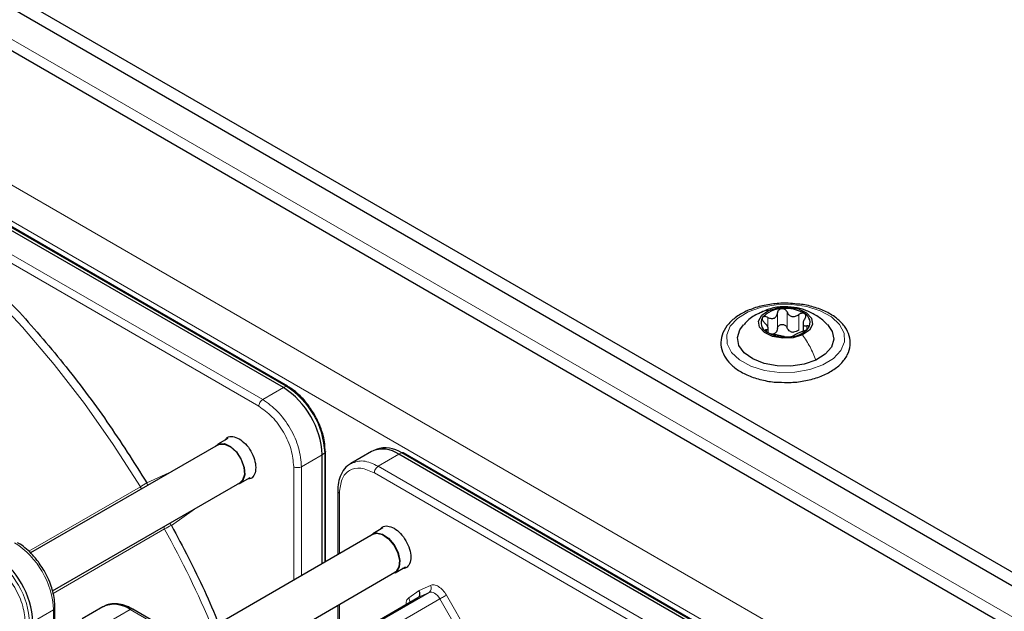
# Paper-space layout 'Blatt2' of a CAD drawing. Header units: millimetres. Extents: x 5 to 418, y 2 to 292.
# Tile 57 of 93: x 125 to 143, y 224 to 235. Entities that reach past the tile are written whole.
import ezdxf

# ---------------------------------------------------------------- set-up
doc = ezdxf.new("R2010")
doc.units = ezdxf.units.MM

psp = doc.layouts.new('Blatt2')

# ---------------------------------------------------------------- linework, layer by layer
at = {"color": 7, "linetype": 'Continuous', "lineweight": 25}
for p, q in [((114.817, 240.627), (160.354, 214.338)), ((114.817, 240.382), (160.354, 214.093)), ((115.184, 239.386), (150.936, 218.747)), ((129.512, 227.834), (113.941, 236.823)), ((129.59, 227.86), (114.019, 236.848)), ((138.356, 228.836), (138.356, 228.916)), ((138.993, 229.004), (138.993, 228.866)), ((129.59, 227.86), (129.591, 227.859)), ((128.499, 226.906), (128.315, 226.8)), ((128.32, 226.792), (124.901, 224.818)), ((130.277, 226.666), (130.271, 226.779)), ((131.206, 226.708), (131.151, 226.683)), ((130.219, 224.622), (130.219, 226.609)), ((130.28, 224.657), (130.28, 226.664)), ((131.119, 226.667), (130.743, 226.45)), ((147.189, 217.629), (131.619, 226.618)), ((147.267, 217.655), (131.697, 226.643)), ((128.725, 226.09), (128.909, 226.196)), ((125.303, 224.126), (128.72, 226.099)), ((130.506, 225.952), (130.506, 224.788)), ((131.328, 225.274), (131.144, 225.167)), ((131.149, 225.159), (127.775, 223.211)), ((131.554, 224.457), (131.738, 224.563)), ((128.575, 222.749), (131.549, 224.466)), ((129.184, 222.398), (131.967, 224.004)), ((126.217, 223.838), (125.841, 223.62)), ((130.506, 223.864), (130.506, 223.161)), ((125.346, 223.822), (125.346, 223.821)), ((125.346, 222.062), (125.346, 223.821)), ((131.794, 220.891), (126.767, 223.793))]:
    psp.add_line(p, q, dxfattribs=at)
at = {"color": 7, "linetype": 'Continuous', "lineweight": 18}
for p, q in [((159.506, 214.012), (115.665, 239.32)), ((113.19, 238.087), (148.687, 217.596)), ((112.907, 237.598), (148.404, 217.106)), ((113.993, 236.847), (129.564, 227.859)), ((129.135, 227.617), (121.948, 231.766)), ((129.065, 227.494), (121.878, 231.644)), ((138.701, 228.929), (138.701, 229.214)), ((138.35, 228.922), (138.35, 229.115)), ((138.528, 228.913), (138.528, 229.199)), ((138.915, 228.881), (138.915, 229.167)), ((138.324, 228.855), (138.324, 228.89)), ((139.061, 228.895), (139.061, 228.958)), ((129.512, 227.834), (129.135, 227.617)), ((129.564, 227.859), (129.512, 227.834)), ((129.843, 226.392), (130.219, 226.609)), ((130.219, 226.609), (130.266, 226.642)), ((130.266, 226.642), (130.266, 224.649)), ((131.243, 226.4), (131.619, 226.618)), ((131.619, 226.618), (131.671, 226.642)), ((131.671, 226.642), (147.241, 217.654)), ((129.701, 224.323), (129.701, 226.392)), ((129.842, 224.405), (129.843, 226.392)), ((138.43, 222.251), (131.243, 226.4)), ((127.022, 226.096), (127.488, 226.311)), ((138.359, 222.129), (131.172, 226.278)), ((124.869, 224.849), (126.903, 226.023)), ((130.536, 225.91), (130.536, 224.805)), ((127.892, 225.62), (127.469, 225.322)), ((127.346, 225.256), (125.313, 224.082)), ((131.987, 224.131), (132.195, 224.228)), ((129.205, 222.386), (132.172, 224.099)), ((131.8, 223.999), (131.987, 224.131)), ((132.172, 224.099), (131.967, 224.004)), ((132.487, 224.05), (133.337, 222.579)), ((132.367, 223.98), (129.405, 222.27)), ((130.536, 223.881), (130.536, 223.178)), ((133.216, 222.509), (132.367, 223.98)), ((124.941, 223.563), (125.317, 223.78)), ((125.317, 223.78), (125.317, 217.975)), ((126.341, 223.571), (126.717, 223.788)), ((126.717, 223.788), (131.744, 220.886))]:
    psp.add_line(p, q, dxfattribs=at)
at = {"color": 7, "linetype": 'Continuous', "lineweight": 18, "flags": 128}
for points in [[(126.903, 226.023), (126.41, 226.797), (125.885, 227.543), (125.331, 228.258), (124.753, 228.935), (124.154, 229.573), (123.537, 230.166), (122.905, 230.711), (122.264, 231.205), (121.616, 231.644), (120.966, 232.027), (120.317, 232.351), (119.819, 232.559)], [(139.355, 228.248), (139.115, 228.162), (138.845, 228.116), (138.563, 228.111), (138.289, 228.149), (138.041, 228.227), (137.836, 228.339), (137.688, 228.477), (137.608, 228.633), (137.6, 228.796), (137.666, 228.954), (137.8, 229.097), (137.994, 229.216), (138.234, 229.301), (138.504, 229.347), (138.786, 229.352), (139.06, 229.314), (139.308, 229.236), (139.513, 229.125), (139.66, 228.986), (139.741, 228.83), (139.749, 228.667), (139.683, 228.509), (139.549, 228.366), (139.355, 228.248)], [(132.367, 223.98), (132.346, 224.012), (132.322, 224.041), (132.297, 224.065), (132.27, 224.084), (132.244, 224.097), (132.218, 224.104), (132.194, 224.105), (132.172, 224.099)], [(132.367, 223.98), (132.381, 223.989), (132.398, 223.998), (132.414, 224.008), (132.431, 224.018), (132.448, 224.027), (132.463, 224.036), (132.476, 224.044), (132.487, 224.05)]]:
    psp.add_lwpolyline(points, dxfattribs=at)
at = {"color": 7, "linetype": 'Continuous', "lineweight": 25, "flags": 128}
for points in [[(138.986, 228.796), (138.816, 228.744), (138.623, 228.733), (138.439, 228.766), (138.29, 228.837), (138.2, 228.936), (138.182, 229.047), (138.239, 229.153), (138.362, 229.239)], [(138.362, 229.239), (138.533, 229.291), (138.725, 229.302), (138.91, 229.269), (139.059, 229.198), (139.149, 229.099), (139.167, 228.988), (139.11, 228.881), (138.986, 228.796)], [(139.229, 228.337), (139.014, 228.263), (138.772, 228.227), (138.521, 228.231), (138.283, 228.276), (138.077, 228.359), (137.919, 228.471), (137.823, 228.604), (137.795, 228.748), (137.838, 228.89), (137.908, 228.981)], [(139.438, 228.984), (139.526, 228.859), (139.554, 228.715), (139.51, 228.573), (139.399, 228.443), (139.229, 228.337)], [(128.275, 226.766), (128.338, 226.811), (128.438, 226.814), (128.55, 226.761), (128.658, 226.66), (128.745, 226.526), (128.798, 226.38), (128.809, 226.244), (128.775, 226.139), (128.703, 226.08), (128.675, 226.073)], [(128.32, 226.792), (128.342, 226.802), (128.44, 226.805), (128.549, 226.753), (128.655, 226.655), (128.74, 226.524), (128.791, 226.382), (128.802, 226.249), (128.769, 226.146), (128.72, 226.099)], [(130.28, 226.666), (130.28, 226.666), (130.28, 226.664)], [(131.104, 225.133), (131.124, 225.153), (131.21, 225.186), (131.319, 225.163), (131.431, 225.086), (131.531, 224.967)], [(131.149, 225.159), (131.214, 225.177), (131.319, 225.154), (131.429, 225.079), (131.527, 224.963), (131.597, 224.825), (131.63, 224.684), (131.62, 224.563), (131.569, 224.48), (131.549, 224.466)], [(131.531, 224.967), (131.604, 224.825), (131.637, 224.681), (131.627, 224.557), (131.574, 224.472), (131.504, 224.44)]]:
    psp.add_lwpolyline(points, dxfattribs=at)
at = {"color": 7, "linetype": 'Continuous', "lineweight": 25}
for centre, radius, start, end in [((138.611, 228.802), 0.472, 90.9797, 139.2502), ((138.682, 228.63), 0.648, 58.1613, 96.9453), ((138.409, 229.015), 0.182, 148.3161, 242.62), ((138.94, 229.02), 0.182, 328.3161, 62.62), ((138.667, 229.404), 0.648, 238.1613, 276.9453), ((138.737, 229.233), 0.472, 270.9797, 319.2502), ((138.842, 229.081), 0.237, 250.3106, 264.7961), ((138.396, 228.974), 0.171, 286.0993, 304.1306), ((128.684, 226.54), 1.537, 2.6055, 57.3945), ((131.326, 226.209), 0.503, 54.3824, 114.3071), ((131.375, 226.222), 0.514, 54.844, 109.1737), ((131.685, 226.618), 0.0279, 64.1059, 120.3461), ((123.406, 223.493), 1.537, 2.6055, 57.3945), ((126.424, 223.379), 0.503, 54.3824, 114.3071), ((126.747, 223.747), 0.0503, 65.6929, 125.6176)]:
    psp.add_arc(centre, radius, start, end, dxfattribs=at)
at = {"color": 7, "linetype": 'Continuous', "lineweight": 18}
for centre, radius, start, end in [((129.578, 227.835), 0.0279, 64.1059, 120.3461), ((128.741, 226.572), 1.527, 2.6055, 57.3945), ((130.252, 226.666), 0.0279, 299.6454, 355.8931), ((125.613, 228.258), 2.581, 299.9907, 303.0858), ((127.039, 226.104), 0.159, 210.9182, 226.5298), ((127.485, 225.333), 0.159, 193.2737, 209.0877), ((128.642, 223.011), 2.592, 116.9222, 120.0039), ((127.367, 225.259), 0.12, 31.5875, 54.7451), ((109.713, 215.567), 20.119, 23.1169, 28.7865), ((123.782, 223.71), 1.537, 2.6055, 57.3945), ((123.359, 223.466), 1.527, 2.6055, 57.3945), ((132.115, 224.176), 0.0955, 306.4137, 32.9981), ((131.711, 223.941), 0.106, 345.8273, 33.1487), ((125.296, 223.826), 0.0503, 294.3747, 354.3052)]:
    psp.add_arc(centre, radius, start, end, dxfattribs=at)
at = {"color": 7, "linetype": 'Continuous', "lineweight": 25}
for points, knots in [([(121.878, 231.644), (122.191, 231.425), (122.821, 230.986), (123.748, 230.183), (124.648, 229.283), (125.504, 228.289), (126.306, 227.228), (126.784, 226.472), (127.022, 226.096)], [0, 0, 0, 0, 0.165419, 0.332172, 0.5, 0.667816, 0.834575, 1, 1, 1, 1]), ([(138.88, 229.358), (138.828, 229.364), (138.686, 229.381), (138.449, 229.366), (138.186, 229.317), (137.948, 229.231), (137.748, 229.113), (137.596, 228.965), (137.506, 228.796), (137.484, 228.616), (137.53, 228.445), (137.633, 228.292), (137.789, 228.158), (137.993, 228.048), (138.236, 227.973), (138.424, 227.935), (138.527, 227.933), (138.539, 227.933)], [0, 0, 0, 0, 0.042893, 0.116634, 0.190507, 0.26469, 0.339399, 0.414652, 0.489109, 0.560561, 0.62935, 0.698063, 0.769173, 0.842509, 0.916511, 0.990371, 1, 1, 1, 1]), ([(139.431, 228.985), (139.418, 229), (139.359, 229.068), (139.225, 229.159), (139.036, 229.252), (138.827, 229.306), (138.601, 229.315), (138.394, 229.282), (138.276, 229.226), (138.23, 229.204)], [0, 0, 0, 0, 0.044552, 0.207789, 0.366609, 0.526694, 0.700366, 0.883258, 1, 1, 1, 1]), ([(138.603, 229.274), (138.593, 229.272), (138.573, 229.268), (138.549, 229.25), (138.533, 229.226), (138.529, 229.208), (138.528, 229.199)], [0, 0, 0, 0, 0.250033, 0.499632, 0.749228, 1, 1, 1, 1]), ([(138.701, 229.214), (138.696, 229.223), (138.688, 229.241), (138.664, 229.261), (138.635, 229.274), (138.614, 229.274), (138.603, 229.274)], [0, 0, 0, 0, 0.249815, 0.499908, 0.75012, 1, 1, 1, 1]), ([(138.701, 229.214), (138.711, 229.196), (138.725, 229.168), (138.759, 229.143), (138.789, 229.131), (138.822, 229.129), (138.866, 229.137), (138.895, 229.155), (138.915, 229.167)], [0, 0, 0, 0, 0.2491995, 0.3743362, 0.4989302, 0.6240074, 0.7497593, 1, 1, 1, 1]), ([(139.571, 229.124), (139.538, 229.146), (139.442, 229.209), (139.25, 229.289), (139.046, 229.345), (138.918, 229.355), (138.88, 229.358)], [0, 0, 0, 0, 0.18036, 0.519453, 0.858398, 1, 1, 1, 1]), ([(138.23, 229.204), (138.205, 229.194), (138.107, 229.154), (137.998, 229.076), (137.93, 228.998), (137.914, 228.979)], [0, 0, 0, 0, 0.206743, 0.807621, 1, 1, 1, 1]), ([(138.254, 229.11), (138.251, 229.104), (138.246, 229.091), (138.252, 229.067), (138.265, 229.043), (138.28, 229.028), (138.287, 229.021)], [0, 0, 0, 0, 0.249857, 0.499466, 0.749011, 1, 1, 1, 1]), ([(138.35, 229.115), (138.341, 229.119), (138.322, 229.127), (138.293, 229.13), (138.268, 229.125), (138.259, 229.115), (138.254, 229.11)], [0, 0, 0, 0, 0.249807, 0.500055, 0.750309, 1, 1, 1, 1]), ([(138.35, 229.115), (138.37, 229.107), (138.401, 229.094), (138.442, 229.094), (138.471, 229.102), (138.494, 229.118), (138.519, 229.149), (138.524, 229.179), (138.528, 229.199)], [0, 0, 0, 0, 0.249168, 0.374303, 0.498903, 0.623987, 0.749746, 1, 1, 1, 1]), ([(138.539, 227.933), (138.618, 227.93), (138.788, 227.922), (139.047, 227.957), (139.298, 228.026), (139.517, 228.13), (139.692, 228.265), (139.811, 228.426), (139.864, 228.603), (139.847, 228.78), (139.768, 228.941), (139.666, 229.053), (139.591, 229.109), (139.571, 229.124)], [0, 0, 0, 0, 0.086282, 0.185601, 0.28521, 0.385407, 0.486394, 0.587428, 0.685685, 0.779446, 0.871544, 0.965572, 1, 1, 1, 1]), ([(139.024, 229.181), (139.016, 229.185), (139.001, 229.193), (138.972, 229.193), (138.941, 229.185), (138.924, 229.173), (138.915, 229.167)], [0, 0, 0, 0, 0.249991, 0.499611, 0.749127, 1, 1, 1, 1]), ([(139.025, 229.089), (139.014, 229.071), (138.998, 229.043), (138.992, 229.009), (138.993, 228.987), (139.002, 228.971), (139.022, 228.957), (139.046, 228.958), (139.061, 228.958)], [0, 0, 0, 0, 0.249201, 0.374338, 0.498932, 0.624008, 0.74976, 1, 1, 1, 1]), ([(139.025, 229.089), (139.03, 229.097), (139.04, 229.114), (139.045, 229.14), (139.041, 229.165), (139.03, 229.176), (139.024, 229.181)], [0, 0, 0, 0, 0.249852, 0.499902, 0.750115, 1, 1, 1, 1]), ([(138.324, 228.89), (138.334, 228.892), (138.35, 228.895), (138.357, 228.911), (138.356, 228.928), (138.347, 228.949), (138.327, 228.981), (138.303, 229.005), (138.287, 229.021)], [0, 0, 0, 0, 0.249201, 0.374338, 0.498932, 0.624008, 0.74976, 1, 1, 1, 1]), ([(138.324, 228.89), (138.319, 228.889), (138.308, 228.888), (138.303, 228.88), (138.308, 228.868), (138.319, 228.858), (138.325, 228.854)], [0, 0, 0, 0, 0.2498519, 0.4999015, 0.7501147, 1, 1, 1, 1]), ([(138.325, 228.854), (138.333, 228.849), (138.348, 228.839), (138.377, 228.827), (138.407, 228.817), (138.425, 228.814), (138.434, 228.812)], [0, 0, 0, 0, 0.249991, 0.499611, 0.749127, 1, 1, 1, 1]), ([(138.528, 228.913), (138.526, 228.897), (138.521, 228.867), (138.502, 228.844), (138.492, 228.832)], [0, 0, 0, 0, 0.50155, 1, 1, 1, 1]), ([(138.528, 228.913), (138.529, 228.922), (138.532, 228.94), (138.549, 228.964), (138.573, 228.982), (138.603, 228.99), (138.635, 228.987), (138.664, 228.975), (138.688, 228.955), (138.696, 228.937), (138.701, 228.929)], [0, 0, 0, 0, 0.125193, 0.249438, 0.374279, 0.499024, 0.623869, 0.749369, 0.87443, 1, 1, 1, 1]), ([(138.762, 228.857), (138.749, 228.867), (138.722, 228.885), (138.708, 228.914), (138.701, 228.929)], [0, 0, 0, 0, 0.498457, 1, 1, 1, 1]), ([(138.915, 228.881), (138.9, 228.872), (138.871, 228.852), (138.837, 228.847), (138.82, 228.844)], [0, 0, 0, 0, 0.501552, 1, 1, 1, 1]), ([(138.999, 228.864), (138.978, 228.856), (138.948, 228.844), (138.907, 228.826), (138.878, 228.813), (138.854, 228.801), (138.83, 228.789), (138.825, 228.784), (138.821, 228.78)], [0, 0, 0, 0, 0.249168, 0.374303, 0.498903, 0.623987, 0.749746, 1, 1, 1, 1]), ([(138.999, 228.864), (139.008, 228.867), (139.027, 228.874), (139.055, 228.89), (139.08, 228.907), (139.09, 228.919), (139.095, 228.925)], [0, 0, 0, 0, 0.249807, 0.500055, 0.750309, 1, 1, 1, 1]), ([(139.095, 228.925), (139.097, 228.93), (139.103, 228.941), (139.097, 228.953), (139.083, 228.959), (139.069, 228.959), (139.061, 228.958)], [0, 0, 0, 0, 0.249857, 0.499466, 0.749011, 1, 1, 1, 1]), ([(138.648, 228.764), (138.638, 228.767), (138.624, 228.77), (138.589, 228.777), (138.559, 228.783), (138.526, 228.791), (138.482, 228.801), (138.453, 228.808), (138.434, 228.812)], [0, 0, 0, 0, 0.249199, 0.374336, 0.49893, 0.624007, 0.749759, 1, 1, 1, 1]), ([(138.648, 228.764), (138.652, 228.763), (138.661, 228.761), (138.684, 228.759), (138.714, 228.759), (138.735, 228.76), (138.745, 228.761)], [0, 0, 0, 0, 0.249815, 0.499908, 0.75012, 1, 1, 1, 1]), ([(138.745, 228.761), (138.756, 228.762), (138.776, 228.764), (138.8, 228.77), (138.816, 228.776), (138.819, 228.779), (138.821, 228.78)], [0, 0, 0, 0, 0.250033, 0.4996315, 0.7492277, 1, 1, 1, 1]), ([(130.079, 227.345), (130.033, 227.416), (129.97, 227.516), (129.86, 227.644), (129.762, 227.738), (129.666, 227.816), (129.608, 227.847), (129.59, 227.857)], [0, 0, 0, 0, 0.3320495, 0.4650228, 0.6820067, 0.9011095, 1, 1, 1, 1]), ([(130.271, 226.779), (130.271, 226.79), (130.268, 226.846), (130.243, 226.951), (130.199, 227.094), (130.144, 227.225), (130.098, 227.309), (130.079, 227.345)], [0, 0, 0, 0, 0.057456, 0.318799, 0.541248, 0.806265, 1, 1, 1, 1]), ([(128.449, 226.877), (128.461, 226.895), (128.493, 226.94), (128.586, 226.954), (128.665, 226.92), (128.704, 226.902)], [0, 0, 0, 0, 0.233945, 0.616972, 1, 1, 1, 1]), ([(128.704, 226.902), (128.744, 226.874), (128.824, 226.818), (128.925, 226.678), (128.992, 226.523), (129.016, 226.371), (128.992, 226.249), (128.936, 226.174), (128.88, 226.169), (128.859, 226.167)], [0, 0, 0, 0, 0.1512567, 0.3025135, 0.4537702, 0.6050269, 0.7562836, 0.9075404, 1, 1, 1, 1]), ([(130.759, 226.452), (130.732, 226.438), (130.659, 226.401), (130.578, 226.291), (130.524, 226.145), (130.503, 226.029), (130.508, 225.961), (130.509, 225.95)], [0, 0, 0, 0, 0.167972, 0.442186, 0.708927, 0.953372, 1, 1, 1, 1]), ([(127.469, 225.322), (127.679, 224.929), (127.994, 224.339), (128.246, 223.733), (128.329, 223.531)], [0, 0, 0, 0, 0.667906, 1, 1, 1, 1]), ([(131.277, 225.245), (131.29, 225.262), (131.322, 225.307), (131.414, 225.321), (131.493, 225.287), (131.533, 225.27)], [0, 0, 0, 0, 0.2339445, 0.6169723, 1, 1, 1, 1]), ([(131.533, 225.27), (131.572, 225.241), (131.652, 225.185), (131.753, 225.045), (131.821, 224.89), (131.845, 224.738), (131.82, 224.616), (131.764, 224.542), (131.708, 224.536), (131.687, 224.534)], [0, 0, 0, 0, 0.151257, 0.302513, 0.45377, 0.605027, 0.756284, 0.90754, 1, 1, 1, 1]), ([(125.147, 224.498), (125.101, 224.569), (125.038, 224.67), (124.927, 224.797), (124.828, 224.892), (124.733, 224.968), (124.676, 224.998), (124.66, 225.006)], [0, 0, 0, 0, 0.335683, 0.470249, 0.69001, 0.912206, 1, 1, 1, 1]), ([(125.344, 223.822), (125.343, 223.871), (125.341, 223.967), (125.309, 224.112), (125.263, 224.257), (125.209, 224.385), (125.164, 224.467), (125.147, 224.498)], [0, 0, 0, 0, 0.229884, 0.443951, 0.63112, 0.859055, 1, 1, 1, 1]), ([(131.967, 224.004), (131.973, 224.009), (131.988, 224.02), (132, 224.043), (132.004, 224.067), (132.003, 224.088), (131.998, 224.11), (131.991, 224.124), (131.987, 224.131)], [0, 0, 0, 0, 0.198498, 0.430822, 0.560297, 0.69832, 0.844889, 1, 1, 1, 1]), ([(126.767, 223.79), (126.74, 223.806), (126.669, 223.847), (126.55, 223.885), (126.414, 223.898), (126.301, 223.883), (126.246, 223.847), (126.228, 223.836)], [0, 0, 0, 0, 0.143792, 0.380812, 0.625008, 0.880873, 1, 1, 1, 1])]:
    psp.add_open_spline(points, degree=3, knots=knots, dxfattribs=at)
at = {"color": 7, "linetype": 'Continuous', "lineweight": 18}
for points, knots in [([(138.227, 229.209), (138.228, 229.209), (138.264, 229.237), (138.314, 229.238), (138.362, 229.239)], [0, 0, 0, 0, 0.008336, 1, 1, 1, 1]), ([(129.701, 226.392), (129.692, 226.494), (129.673, 226.698), (129.525, 227.026), (129.315, 227.317), (129.148, 227.435), (129.065, 227.494)], [0, 0, 0, 0, 0.25, 0.5, 0.75, 1, 1, 1, 1]), ([(130.756, 226.453), (130.825, 226.477), (130.967, 226.528), (131.149, 226.444), (131.243, 226.4)], [0, 0, 0, 0, 0.484648, 1, 1, 1, 1]), ([(127.035, 226.049), (127.035, 226.053), (127.035, 226.068), (127.028, 226.084), (127.022, 226.096)], [0, 0, 0, 0, 0.20111, 1, 1, 1, 1]), ([(130.536, 225.91), (130.527, 225.916), (130.511, 225.928), (130.508, 225.943), (130.507, 225.95)], [0, 0, 0, 0, 0.516167, 1, 1, 1, 1]), ([(124.804, 223.537), (124.795, 223.638), (124.781, 223.794), (124.699, 224.019), (124.614, 224.19), (124.508, 224.35), (124.354, 224.533), (124.226, 224.623), (124.143, 224.681)], [0, 0, 0, 0, 0.239457, 0.368361, 0.5, 0.631639, 0.760543, 1, 1, 1, 1]), ([(132.195, 224.228), (132.216, 224.233), (132.26, 224.244), (132.343, 224.211), (132.425, 224.144), (132.467, 224.081), (132.487, 224.05)], [0, 0, 0, 0, 0.240773, 0.5, 0.759227, 1, 1, 1, 1]), ([(131.751, 223.892), (131.752, 223.912), (131.757, 223.959), (131.784, 223.984), (131.8, 223.999)], [0, 0, 0, 0, 0.402467, 1, 1, 1, 1])]:
    psp.add_open_spline(points, degree=3, knots=knots, dxfattribs=at)
for points in [[(139.229, 228.337), (139.195, 228.418), (139.127, 228.58), (139.033, 228.724), (138.986, 228.796)], [(129.065, 227.494), (129.066, 227.506), (129.068, 227.528), (129.084, 227.565), (129.108, 227.597), (129.126, 227.61), (129.135, 227.617)], [(129.135, 227.617), (129.228, 227.551), (129.413, 227.42), (129.647, 227.096), (129.811, 226.732), (129.832, 226.505), (129.843, 226.392)], [(129.843, 226.392), (129.832, 226.387), (129.812, 226.378), (129.772, 226.374), (129.732, 226.378), (129.712, 226.387), (129.701, 226.392)], [(131.172, 226.278), (131.089, 226.315), (130.922, 226.389), (130.711, 226.341), (130.564, 226.183), (130.545, 226.001), (130.536, 225.91)], [(131.243, 226.4), (131.233, 226.394), (131.215, 226.381), (131.192, 226.348), (131.175, 226.312), (131.173, 226.289), (131.172, 226.278)]]:
    psp.add_open_spline(points, degree=3, dxfattribs=at)

doc.saveas('drawing.dxf')
